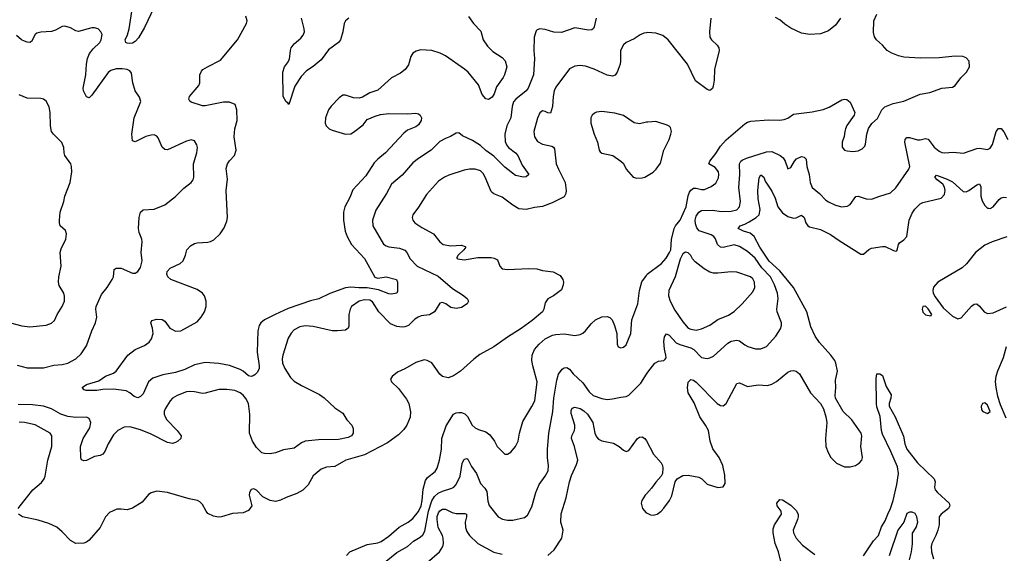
# Model space of a CAD drawing. Header units: inches. Extents: x 1694797 to 1849917, y 907313 to 1017959.
# Tile 134 of 256: x 1745354 to 1752654, y 914598 to 918559. Entities that reach past the tile are written whole.
import ezdxf

# ---------------------------------------------------------------- set-up
doc = ezdxf.new("R2010")
doc.units = ezdxf.units.IN
doc.header["$MEASUREMENT"] = 0
doc.layers.add('B7941', color=7, linetype='Continuous')
doc.layers.add('B7951', color=7, linetype='Continuous')

msp = doc.modelspace()

# ---------------------------------------------------------------- linework, layer by layer
at = {"layer": 'B7941', "color": 5}
for points, elevation in [([(1746350, 918650.9), (1746279.7, 918500.3), (1746234.9, 918425.1), (1746210, 918397.5), (1746190, 918385.5), (1746170, 918381.5), (1746150, 918384.6), (1746142.3, 918390), (1746137.1, 918410), (1746153.5, 918446.5), (1746165.5, 918490), (1746205.2, 918750)], 820), ([(1748681.4, 918581.4), (1748718, 918530), (1748773.2, 918473.2), (1748791.2, 918410), (1748821.4, 918361.4), (1748861.6, 918321.6), (1748930, 918278.9), (1748953.6, 918253.6), (1748964.9, 918210), (1748948, 918150), (1748939.1, 918130), (1748890, 918059.8), (1748871, 918009), (1748856, 917984), (1748830, 917966.8), (1748810.7, 917970.7), (1748783.5, 918003.5), (1748756.5, 918076.5), (1748678.5, 918170), (1748652.8, 918192.8), (1748511.6, 918290), (1748470.6, 918310.6), (1748410, 918330.9), (1748325.4, 918334.6), (1748294.1, 918325.9), (1748268.7, 918310), (1748253.9, 918286.1), (1748236.2, 918223.8), (1748210.8, 918189.2), (1748176.9, 918163.1), (1748110, 918127.8), (1748010, 918035.5), (1747950, 918015.8), (1747896.5, 917983.5), (1747870, 917976), (1747830, 917978.1), (1747770, 917998.9), (1747750, 917998), (1747721.5, 917978.5), (1747663.3, 917916.7), (1747644.7, 917890), (1747621.5, 917830), (1747618.8, 917790), (1747627.2, 917770), (1747647.4, 917750), (1747670, 917738.9), (1747770, 917710.2), (1747810, 917712.4), (1747830, 917723.2), (1747900.7, 917779.3), (1747930, 917818.2), (1747990, 917843.2), (1748030, 917854.5), (1748090, 917861.8), (1748230, 917860.2), (1748290, 917864.6), (1748310, 917859.5), (1748323, 917850), (1748332.2, 917830), (1748330.4, 917810), (1748310, 917779.6), (1748290, 917764.7), (1748230, 917739.3), (1748202.4, 917717.6), (1748065.8, 917570), (1748010, 917524.4), (1747983.4, 917496.6), (1747920.1, 917399.9), (1747824.3, 917295.7), (1747801.3, 917238.7), (1747765.7, 917170), (1747754.6, 917130), (1747754, 917070), (1747767.1, 916990), (1747781.2, 916950), (1747813.6, 916890), (1747910, 916785.3), (1747987.8, 916647.8), (1748010, 916641), (1748070, 916649.6), (1748147, 916630), (1748154.9, 916610), (1748155.4, 916544.6), (1748150, 916529.6), (1748110, 916521.7), (1748090, 916523.5), (1748014.5, 916554.5), (1747930, 916569.9), (1747869, 916569), (1747810, 916574.5), (1747770.8, 916569.2), (1747654.5, 916525.5), (1747572.9, 916487.1), (1747510, 916472.1), (1747345.5, 916414.5), (1747248.3, 916371.7), (1747169.3, 916330.7), (1747141.8, 916310), (1747128.6, 916290), (1747120.6, 916250), (1747115.1, 916090), (1747130.8, 915990), (1747130.1, 915970), (1747117.7, 915942.3), (1747097.5, 915922.5), (1747084.1, 915915.9), (1747070, 915911.6), (1747050, 915915.5), (1747011.3, 915950), (1746990, 915962.9), (1746910, 915991.3), (1746830, 916007.3), (1746730, 916015.7), (1746650, 915997.4), (1746577.6, 915962.4), (1746510, 915940.2), (1746416.3, 915923.7), (1746341.6, 915898.4), (1746310.3, 915870), (1746270, 915782.9), (1746250, 915761.3), (1746230, 915753), (1746202, 915762), (1746170, 915789.2), (1746143.7, 915803.7), (1746050, 915816.8), (1745970, 915813.5), (1745926.6, 915806.6), (1745847.9, 915807.9), (1745832.1, 915812.1), (1745817.2, 915830), (1745850, 915851.8), (1745940.8, 915879.2), (1745990, 915913), (1746050, 915936.3), (1746070, 915950.8), (1746155.6, 916070), (1746209.6, 916110), (1746279.2, 916140.8), (1746313.5, 916166.5), (1746330.9, 916190), (1746342.7, 916230), (1746339.7, 916270), (1746326, 916310), (1746332.9, 916327.1), (1746370, 916336.4), (1746410, 916334), (1746430, 916322), (1746468.2, 916270), (1746481.1, 916261.1), (1746510, 916247.2), (1746548, 916250), (1746670, 916316.9), (1746700.3, 916350), (1746724.2, 916390), (1746737.4, 916430), (1746737.4, 916470), (1746723.5, 916510), (1746709.7, 916530), (1746670, 916556.2), (1746475.6, 916630), (1746452.8, 916650), (1746445.4, 916670), (1746448.2, 916690), (1746470, 916714.4), (1746543.7, 916750), (1746567.3, 916770), (1746584.7, 916810), (1746593.6, 916850), (1746619.8, 916880.3), (1746650, 916897), (1746670, 916902.6), (1746750, 916906.7), (1746770, 916912.2), (1746793.9, 916926.1), (1746840.5, 916970), (1746870, 917014), (1746890, 917064), (1746895.3, 917090), (1746885.5, 917290), (1746895.1, 917375.1), (1746884.8, 917455.2), (1746894.8, 917490), (1746908.6, 917511.4), (1746945.7, 917550), (1746959.7, 917590), (1746945.1, 917690), (1746949.7, 917750), (1746967.3, 917810), (1746964.2, 917890), (1746951.6, 917930), (1746910, 917947.6), (1746866.4, 917946.4), (1746730, 917919), (1746710, 917920.2), (1746626.6, 917946.6), (1746615.4, 917955.4), (1746607.1, 917970), (1746612, 917990), (1746683.1, 918070), (1746690.9, 918090), (1746689.8, 918150), (1746702, 918178), (1746713, 918190), (1746746, 918210), (1746842, 918258), (1746969.8, 918410), (1747035.6, 918530), (1747040.7, 918550), (1747030, 918584)], 820), ([(1745335.9, 915995.9), (1745410, 915975.6), (1745530, 915975.3), (1745606.2, 915993.8), (1745670, 915999.2), (1745710.5, 916009.5), (1745770, 916040.9), (1745810, 916079.6), (1745850, 916139.3), (1745890, 916250.7), (1745917.4, 916310), (1745926.6, 916350), (1745917.7, 916410), (1745922, 916430), (1745961.2, 916518.8), (1746002, 916570), (1746040.8, 916630), (1746048.6, 916650), (1746054.2, 916705.8), (1746070, 916714.4), (1746106.3, 916713.7), (1746190, 916677.4), (1746210, 916677), (1746231, 916689), (1746250, 916720.7), (1746261.5, 916770), (1746256, 916830), (1746261.7, 916910), (1746259.7, 916930), (1746239.3, 916979.3), (1746235.3, 917010), (1746240.5, 917090), (1746249.7, 917130.3), (1746270, 917147.3), (1746350, 917152.4), (1746430, 917183.8), (1746510, 917246.4), (1746570, 917308.2), (1746626.6, 917350), (1746639.5, 917370), (1746645.1, 917390), (1746642.6, 917490), (1746667.6, 917570), (1746671.6, 917610), (1746666.6, 917630), (1746650, 917659), (1746626, 917666), (1746590, 917658.4), (1746450, 917594), (1746430, 917595.1), (1746410, 917613.2), (1746381, 917681), (1746370, 917694.5), (1746350, 917703.6), (1746330, 917703), (1746290, 917691.1), (1746210, 917652), (1746190, 917659), (1746186.2, 917710), (1746202.3, 917830), (1746252.3, 917952.3), (1746243.2, 917983.2), (1746209.4, 918030), (1746194, 918090), (1746182.9, 918162.9), (1746170, 918179.3), (1746150, 918189.4), (1746114.5, 918194.5), (1746070, 918193.5), (1746030, 918181.7), (1746010, 918166), (1745890, 917998.7), (1745870, 917979.5), (1745850, 917986), (1745827.8, 918030), (1745824.4, 918050), (1745844.9, 918150), (1745848.5, 918230), (1745856.9, 918270), (1745872.2, 918307.8), (1745898, 918342), (1745947.4, 918390), (1745957.6, 918410), (1745965.6, 918450), (1745957, 918470), (1745936, 918490), (1745910, 918498.7), (1745890, 918498.7), (1745790, 918472), (1745770, 918475.1), (1745730, 918499.5), (1745690, 918512), (1745670, 918507.3), (1745618.8, 918481.2), (1745590, 918472.2), (1745510, 918465.7), (1745481.8, 918458.2), (1745470, 918449.4), (1745442.4, 918397.6), (1745430.4, 918389.6), (1745410, 918391.6), (1745390, 918399.7), (1745367, 918410), (1745330, 918440.7)], 840), ([(1749627.2, 918570), (1749613.6, 918506.4), (1749607.3, 918492.7), (1749596.5, 918483.5), (1749570, 918481), (1749470, 918498.7), (1749370, 918463.5), (1749313.7, 918466.3), (1749250, 918486), (1749210, 918492), (1749190, 918483.7), (1749183.8, 918476.2), (1749168.8, 918430), (1749166.7, 918330), (1749170.3, 918270), (1749163.5, 918150), (1749123.2, 918050), (1749109.3, 918030), (1749032.4, 917970), (1749015.6, 917950), (1749004.7, 917915.3), (1748994.3, 917830), (1748964.6, 917770), (1748951.9, 917710), (1748953.7, 917653.7), (1748962.2, 917630), (1748976.9, 917610), (1749029.1, 917570), (1749046.4, 917550), (1749079.1, 917479.1), (1749130, 917408.7), (1749107.9, 917392.1), (1749090.3, 917389.7), (1749030, 917402.7), (1748950, 917464), (1748870, 917545.6), (1748810, 917588.1), (1748770, 917624.7), (1748710, 917663.1), (1748637.1, 917697.1), (1748610, 917719), (1748590, 917717.2), (1748548.5, 917691.5), (1748510, 917677.6), (1748470, 917654), (1748405.5, 917590), (1748310.2, 917529.8), (1748270, 917496.3), (1748190, 917404.2), (1748110, 917337.6), (1748073.8, 917270), (1747995.1, 917144.9), (1747970.3, 917070), (1747972.9, 917030), (1748052.4, 916892.4), (1748070, 916880.2), (1748090, 916873.7), (1748170, 916864.1), (1748208.6, 916848.6), (1748224.9, 916830), (1748250, 916783.8), (1748300.4, 916730), (1748455.6, 916655.6), (1748563.5, 916563.5), (1748637.2, 916517.2), (1748670.8, 916490), (1748681, 916470), (1748671, 916450), (1748630, 916422), (1748590, 916414.5), (1748550, 916423.7), (1748513.2, 916450), (1748490, 916459.6), (1748470, 916454.5), (1748430, 916389.6), (1748391.2, 916368.8), (1748330, 916359.7), (1748308.1, 916351.9), (1748283.4, 916336.6), (1748235.5, 916290), (1748210, 916278.3), (1748190, 916276), (1748150, 916282), (1748102.5, 916302.5), (1748016.4, 916390), (1747970, 916464.8), (1747950, 916476.3), (1747910, 916479.5), (1747870, 916468.9), (1747814.6, 916430), (1747803.6, 916410), (1747794.9, 916370), (1747795.4, 916284.6), (1747790, 916269.4), (1747770, 916255.1), (1747711.1, 916248.9), (1747670, 916250.7), (1747530, 916282.4), (1747470, 916286.6), (1747430, 916279.7), (1747390, 916258), (1747366.7, 916233.3), (1747345, 916195), (1747305.2, 916070), (1747301.2, 916041.2), (1747303.6, 916010), (1747319, 915970), (1747362.5, 915902.5), (1747390, 915875.8), (1747443.1, 915843.1), (1747577.5, 915777.5), (1747612, 915752), (1747690, 915678), (1747750, 915638), (1747778.4, 915590), (1747816.4, 915550), (1747825.7, 915525.7), (1747825.7, 915490), (1747813.4, 915470), (1747790, 915457.6), (1747717.5, 915442.5), (1747570, 915439.5), (1747470, 915430.4), (1747442.6, 915417.4), (1747390, 915379.8), (1747310, 915365.1), (1747250, 915343.5), (1747210, 915337.7), (1747170, 915338.3), (1747150, 915344.7), (1747110, 915384), (1747079.8, 915430), (1747058.5, 915490), (1747059.8, 915630), (1747049.8, 915710), (1747030, 915748.2), (1747010, 915772.4), (1746989.6, 915790), (1746950, 915807.2), (1746890, 915814.7), (1746830, 915815.3), (1746730, 915786.4), (1746710, 915785.3), (1746650, 915796.4), (1746610, 915798.7), (1746590, 915795.6), (1746520.7, 915770), (1746486.4, 915750), (1746468.8, 915730), (1746431.8, 915670), (1746424.9, 915650), (1746424.6, 915630), (1746431.8, 915610), (1746446, 915590), (1746522, 915510), (1746550.4, 915470), (1746547.7, 915450), (1746527.7, 915430), (1746510, 915419.7), (1746487.2, 915412.8), (1746450, 915419.7), (1746330, 915482.6), (1746250, 915513.9), (1746170, 915535.8), (1746130, 915534.5), (1746081.6, 915510), (1746050, 915478), (1746011.2, 915410), (1745985.8, 915354.2), (1745970, 915333.3), (1745950, 915324), (1745910, 915317.2), (1745850, 915288.2), (1745830, 915285.6), (1745811.9, 915291.9), (1745807, 915307), (1745806.2, 915390), (1745825.3, 915450), (1745874.6, 915530), (1745880.9, 915570), (1745870, 915599.6), (1745848.5, 915608.4), (1745770, 915605.8), (1745710, 915614.1), (1745658.9, 915630), (1745590, 915669.9), (1745530, 915689.9), (1745450, 915699.2), (1745343.3, 915703.3)], 840), ([(1747793.7, 918570), (1747770.3, 918550), (1747759.5, 918530), (1747750.3, 918470), (1747731.5, 918408.5), (1747717.1, 918390), (1747644.4, 918335.6), (1747590, 918260.7), (1747530, 918210.8), (1747481, 918179), (1747442.2, 918137.8), (1747393.8, 918066.2), (1747350, 917928.7), (1747342, 917942), (1747330, 917949.2), (1747307.6, 917990), (1747304, 918170), (1747317.3, 918210), (1747340.2, 918239.8), (1747353.7, 918266.3), (1747360.9, 918330), (1747367.6, 918350), (1747390, 918379.6), (1747439.4, 918420.6), (1747456.3, 918443.7), (1747464.8, 918470), (1747464.2, 918490), (1747443.4, 918570)], 780), ([(1750000, 918462.2), (1749981.4, 918458.6), (1749953.8, 918446.2), (1749910, 918417), (1749850.8, 918390), (1749830, 918372), (1749808.9, 918330), (1749808.9, 918250), (1749804.9, 918230), (1749783.1, 918170), (1749770, 918147.6), (1749750, 918140.5), (1749710, 918148.4), (1749612.7, 918192.7), (1749550, 918214.5), (1749510, 918218), (1749470, 918213.5), (1749430, 918193.3), (1749330, 918056.9), (1749316.2, 918030), (1749308, 917990), (1749304.5, 917915.5), (1749290, 917865.2), (1749270, 917867), (1749250, 917878.4), (1749230, 917882.9), (1749210, 917866.6), (1749192.5, 917827.5), (1749166.5, 917730), (1749171.8, 917690), (1749193.7, 917653.7), (1749230, 917635.6), (1749300, 917620), (1749312.4, 917612.4), (1749319.7, 917599.7), (1749332.3, 917490), (1749347.7, 917450), (1749399.1, 917350), (1749405.4, 917290), (1749402.6, 917270), (1749390, 917245.3), (1749301.1, 917198.9), (1749230, 917172.9), (1749170, 917165.8), (1749110, 917151), (1749054.9, 917154.9), (1749010, 917182), (1748930, 917241.6), (1748870, 917265.6), (1748857, 917277), (1748850, 917284.5), (1748804.6, 917390), (1748790, 917416.3), (1748770, 917437.2), (1748730, 917449.8), (1748690, 917448.4), (1748650, 917442.6), (1748535.5, 917404.5), (1748503.8, 917390), (1748459.1, 917360.9), (1748370, 917260.5), (1748311.8, 917168.2), (1748269.1, 917110.9), (1748264.4, 917090), (1748268.2, 917070), (1748283, 917050), (1748335.5, 917015.5), (1748422.4, 916970), (1748468.5, 916910), (1748494.9, 916890), (1748550, 916879.8), (1748630, 916885.2), (1748656.7, 916876.7), (1748662, 916870), (1748647.2, 916850), (1748604.9, 916810), (1748593.4, 916790), (1748603.2, 916783.2), (1748650, 916776.1), (1748750, 916792.9), (1748850, 916794.9), (1748871.3, 916790), (1748895.6, 916775.6), (1748913.4, 916730), (1748932, 916710), (1748970, 916705.7), (1749130, 916713.1), (1749188.8, 916708.8), (1749230, 916698.4), (1749310, 916688), (1749359.9, 916659.9), (1749381.6, 916630), (1749386, 916610), (1749384.4, 916590), (1749370, 916553.2), (1749311, 916510), (1749270, 916487.3), (1749250, 916457.2), (1749240.3, 916410), (1749229.1, 916390.9), (1749152.8, 916327.2), (1749073.2, 916266.8), (1748970, 916202.7), (1748870, 916129.6), (1748765.4, 916074.6), (1748720.5, 916039.5), (1748623, 915950), (1748570, 915915.6), (1748530, 915901.6), (1748490, 915909.5), (1748468, 915928), (1748410, 916012.7), (1748375.3, 916030), (1748353.4, 916033.4), (1748290, 916015.1), (1748210, 915967.6), (1748156.1, 915943.9), (1748116, 915910), (1748102.8, 915890), (1748110.7, 915870), (1748161.4, 915821.4), (1748222, 915742), (1748238, 915710), (1748250.5, 915649.5), (1748247.9, 915607.9), (1748225.3, 915550), (1748201.6, 915518.4), (1748162, 915478), (1748081, 915419), (1747910, 915328.3), (1747771.3, 915288.7), (1747690, 915242.4), (1747630, 915238), (1747590, 915223), (1747530, 915173.3), (1747492.8, 915107.2), (1747453.9, 915066.2), (1747410, 915042), (1747330, 915012.4), (1747288.2, 914991.8), (1747250, 914983.1), (1747210.9, 914990.9), (1747157.7, 915017.7), (1747110, 915066.6), (1747090, 915077), (1747070, 915072.7), (1747059.1, 915050), (1747056.3, 915030), (1747076.3, 914950), (1747050, 914915.1), (1747010, 914897.6), (1746932.5, 914892.5), (1746849.6, 914869.6), (1746827.7, 914867.7), (1746790, 914874.5), (1746750, 914893.2), (1746736, 914910), (1746710, 914961.2), (1746690, 914980.9), (1746671.3, 914991.3), (1746610, 915003), (1746450, 915049.6), (1746370, 915059.6), (1746330, 915047), (1746310, 915035.1), (1746262.9, 914977.1), (1746190, 914933.6), (1746150, 914922), (1746106.8, 914926.8), (1746075.2, 914924.8), (1746019.3, 914900.7), (1745990, 914869.2), (1745950, 914789.3), (1745870, 914695.1), (1745850, 914680.7), (1745830, 914673.6), (1745770, 914672), (1745730, 914694.5), (1745670, 914758.4), (1745630, 914791.3), (1745570, 914818.9), (1745490, 914843.5), (1745374, 914870), (1745346, 914890)], 860), ([(1745250, 916317.6), (1745370, 916287.2), (1745430, 916279.5), (1745550, 916291.8), (1745590, 916305.3), (1745613.3, 916326.7), (1745631.3, 916370), (1745669.6, 916430), (1745685.6, 916470), (1745687, 916507), (1745680.9, 916530), (1745646.3, 916586.3), (1745642.4, 916610), (1745645.4, 916650), (1745661.1, 916730), (1745655.1, 916830), (1745662, 916858), (1745696, 916930), (1745702, 916970), (1745694.6, 916994.6), (1745655.3, 917030), (1745649, 917050), (1745649, 917070), (1745655.1, 917130), (1745682.7, 917210), (1745689.3, 917250), (1745729.5, 917350.5), (1745740.9, 917430), (1745739.3, 917470), (1745732.7, 917490), (1745689.5, 917550), (1745682.9, 917570), (1745681.6, 917610), (1745667.9, 917647.9), (1745603.7, 917710), (1745589.5, 917730), (1745583.6, 917770), (1745580.9, 917870), (1745571.7, 917911.7), (1745550, 917953.2), (1745530, 917969.2), (1745510, 917975.1), (1745410, 917976.2), (1745350, 918000.9)], 860), ([(1750000, 917797.1), (1749950, 917785.2), (1749910, 917792.7), (1749830, 917847.3), (1749765.6, 917865.6), (1749670, 917878.7), (1749630, 917871.8), (1749616.1, 917863.9), (1749598.8, 917850), (1749587.3, 917830), (1749587.7, 917790), (1749612.7, 917710), (1749637.1, 917650), (1749650.8, 917590), (1749658.5, 917578.5), (1749670, 917567.3), (1749750.5, 917550.5), (1749811.3, 917510), (1749830.5, 917490.5), (1749850.7, 917450.7), (1749902, 917390), (1749930, 917382.8), (1749970, 917384), (1749990, 917390.8), (1750000, 917396.9)], 880), ([(1747777.7, 914582.3), (1747803, 914610), (1747930, 914662.9), (1748010, 914676.8), (1748034.6, 914685.4), (1748090, 914724.3), (1748167.9, 914792.1), (1748233.1, 914830), (1748270, 914857.7), (1748310, 914907.6), (1748330, 914950.3), (1748339.1, 914990), (1748346.6, 915073.4), (1748361.9, 915138.1), (1748378.5, 915161.5), (1748434.7, 915205.3), (1748449.8, 915230.2), (1748467.3, 915290), (1748482.6, 915370), (1748483.5, 915450), (1748516.2, 915543.8), (1748570, 915630.4), (1748590, 915641.1), (1748610, 915644.6), (1748630, 915643.1), (1748653.6, 915633.6), (1748673.3, 915613.3), (1748708.9, 915550), (1748730.2, 915530.2), (1748756.4, 915516.4), (1748810, 915499.7), (1748838.7, 915478.7), (1748875.3, 915430), (1748894, 915390), (1748950, 915334.8), (1748970, 915334), (1748996, 915350), (1749030, 915390.7), (1749049.7, 915430), (1749059.1, 915490), (1749083.7, 915576.3), (1749152.1, 915687.9), (1749173.1, 915730), (1749189.7, 915870), (1749157.6, 915990), (1749152, 916030), (1749154, 916070), (1749171.6, 916110), (1749206.3, 916150), (1749250, 916190.4), (1749303.7, 916216.3), (1749330, 916222.6), (1749390, 916226.3), (1749470, 916214.9), (1749510, 916222.8), (1749530, 916232.8), (1749549.7, 916250), (1749590, 916300.4), (1749622, 916330), (1749670, 916354), (1749710, 916357.1), (1749730, 916347.3), (1749747.3, 916330), (1749764.9, 916290), (1749780.7, 916230), (1749784, 916150), (1749790, 916132), (1749810, 916122.8), (1749830, 916127.7), (1749850, 916145.5), (1749885.6, 916230), (1749893.6, 916330), (1749936.9, 916450), (1749948.3, 916550), (1749967.3, 916612.7), (1750000, 916659.9)], 860), ([(1748070, 914539.6), (1748150, 914604.6), (1748230, 914649.1), (1748272.7, 914687.3), (1748322.6, 914717.4), (1748344, 914736), (1748356.8, 914763.2), (1748385, 914910), (1748410, 914987.1), (1748430, 915020.5), (1748456.3, 915043.7), (1748490, 915060.4), (1748558.7, 915081.3), (1748571.7, 915088.3), (1748590, 915108.9), (1748619.1, 915170), (1748635.4, 915264.6), (1748650, 915296.4), (1748670, 915302.4), (1748675.9, 915295.9), (1748703, 915243), (1748742, 915190), (1748770, 915117), (1748802.1, 915082.1), (1748817.6, 915057.6), (1748824.3, 914984.3), (1748833.9, 914953.9), (1748902.4, 914870), (1748932.4, 914852.4), (1748970, 914843.2), (1749010, 914845.3), (1749096.6, 914863.4), (1749119, 914881), (1749150, 914943), (1749181.2, 915050), (1749204.8, 915110), (1749251, 915170), (1749271.1, 915210), (1749275.1, 915250), (1749267.6, 915307.6), (1749267.6, 915367.6), (1749277.5, 915490), (1749306, 915650), (1749315.4, 915750), (1749336.1, 915883.9), (1749350, 915928.2), (1749375.5, 915964.5), (1749390, 915974.4), (1749410, 915977.1), (1749430, 915963.8), (1749457, 915930), (1749530, 915863.1), (1749576, 915796), (1749606.7, 915770), (1749670, 915746.2), (1749710, 915740.9), (1749750, 915743.6), (1749810, 915758), (1749850, 915761.5), (1749870, 915771.7), (1749958.1, 915861.9), (1750000, 915926.9)], 840), ([(1749270, 914581.6), (1749316.3, 914623.7), (1749372.3, 914710), (1749382.6, 914770), (1749365.5, 914830), (1749367.9, 914892.1), (1749406.8, 915010), (1749429.9, 915130), (1749444.8, 915175.2), (1749482.7, 915257.3), (1749491.1, 915290), (1749466.7, 915390), (1749445.6, 915450), (1749446.6, 915470), (1749466.4, 915510), (1749470.8, 915530), (1749469.4, 915550), (1749443.5, 915636.5), (1749442.1, 915657.9), (1749450, 915676.5), (1749470, 915683.8), (1749510, 915673.8), (1749536.2, 915656.2), (1749562.7, 915630), (1749603.2, 915570), (1749617.8, 915490), (1749630, 915461.7), (1749645.8, 915445.8), (1749670, 915434.3), (1749755.3, 915415.3), (1749797.6, 915390), (1749830, 915363), (1749850, 915354), (1749870, 915360.7), (1749935.1, 915450), (1749950, 915459.5), (1749970, 915463), (1749990, 915450.8), (1750000, 915432.2)], 820), ([(1745343.7, 914930), (1745357, 914950), (1745451.3, 915070), (1745515, 915125), (1745534.5, 915150), (1745542.7, 915170), (1745562.3, 915290), (1745592.4, 915390), (1745591.8, 915470), (1745579.3, 915490), (1745470, 915551.1), (1745390, 915569.7), (1745350, 915572)], 860), ([(1750000, 915040.3), (1749990.3, 915030), (1749966.5, 914990), (1749962.7, 914970), (1749972, 914930), (1749999.1, 914899.1), (1750000, 914898.6)], 820), ([(1748375.1, 914530), (1748467.7, 914610), (1748492.4, 914650), (1748496.5, 914670), (1748493.4, 914710), (1748487.9, 914730), (1748457.1, 914790), (1748448.7, 914850), (1748450, 914870.5), (1748460.2, 914899.8), (1748470, 914914.3), (1748490, 914925), (1748510, 914925.2), (1748560.8, 914900.8), (1748590, 914892.8), (1748654.3, 914894.3), (1748666, 914890), (1748667.4, 914870), (1748657.7, 914830), (1748659.3, 914790), (1748670, 914759.5), (1748688.3, 914730), (1748750.1, 914670.1), (1748870, 914606.2), (1748930, 914592.6)], 820)]:
    msp.add_lwpolyline(points, dxfattribs=dict(at, elevation=elevation))
at = {"layer": 'B7951', "color": 5}
for points, elevation in [([(1750000, 916659.9), (1750007, 916670), (1750111.8, 916750), (1750147, 916790), (1750172.7, 916830), (1750180.9, 916850), (1750187.6, 916927.6), (1750205.4, 917010), (1750215.8, 917030), (1750250, 917070.4), (1750294.3, 917170), (1750309.4, 917250.6), (1750321.1, 917278.9), (1750330, 917293.7), (1750350, 917308.9), (1750370, 917308.9), (1750410, 917298), (1750430, 917299.5), (1750480.1, 917319.9), (1750515.1, 917345), (1750534.9, 917385.1), (1750537.6, 917410), (1750534, 917430), (1750510, 917461.7), (1750464.2, 917490), (1750471.1, 917510), (1750514.8, 917565.2), (1750550, 917620.3), (1750592.3, 917667.7), (1750730, 917787), (1750750, 917799.5), (1750773.5, 917806.5), (1750904.4, 917815.6), (1750987.7, 917812.3), (1751022.4, 917817.6), (1751050, 917828.8), (1751090, 917857), (1751230, 917874), (1751310, 917892.2), (1751356, 917910), (1751450, 917963.8), (1751470, 917968), (1751485.5, 917965.5), (1751510, 917946), (1751546.8, 917870), (1751540.7, 917850), (1751486.7, 917773.3), (1751476.9, 917750), (1751470.3, 917730), (1751467, 917693), (1751452, 917650), (1751452.2, 917612.2), (1751470, 917590.5), (1751490, 917584.4), (1751530, 917580.4), (1751570, 917584.4), (1751600.1, 917599.9), (1751619.1, 917620.9), (1751624.9, 917635.1), (1751634, 917710), (1751647.5, 917752.5), (1751672.7, 917787.3), (1751713.9, 917826.1), (1751744.7, 917890), (1751768.1, 917911.9), (1751830, 917935.8), (1751910, 917954.9), (1752030, 918005.5), (1752100.7, 918019.3), (1752190, 918050.6), (1752270, 918058.8), (1752290, 918071), (1752332.1, 918127.9), (1752373.2, 918170), (1752396, 918210), (1752393.2, 918250), (1752370, 918275.3), (1752345.2, 918285.2), (1752290, 918289.4), (1752170, 918276.3), (1752030, 918274), (1751910, 918281.3), (1751870, 918289.6), (1751819, 918310), (1751785.2, 918330), (1751749.7, 918369.7), (1751705.2, 918410), (1751692.1, 918432.1), (1751682.9, 918462.9), (1751686, 918550), (1751710, 918600.7)], 860), ([(1750477.6, 918570), (1750467.1, 918470), (1750471.4, 918430), (1750483.6, 918410), (1750524.6, 918370), (1750536.5, 918350), (1750539.6, 918330), (1750504.7, 918190), (1750502, 918110), (1750495.2, 918064.7), (1750490, 918049), (1750470, 918032.7), (1750450, 918040.9), (1750364.8, 918104.8), (1750306.3, 918230), (1750162.9, 918410), (1750122, 918442), (1750070, 918458.3), (1750010, 918464.2), (1750000, 918462.2)], 860), ([(1751438.5, 918570), (1751402, 918518), (1751350, 918477.1), (1751290, 918455), (1751210, 918449.8), (1751150, 918459.2), (1751070, 918496.4), (1751025.6, 918525.6), (1750990, 918557.4), (1750956.3, 918576.3)], 860), ([(1750000, 917396.9), (1750050, 917427.3), (1750072.7, 917450), (1750104.9, 917495.1), (1750130, 917591.3), (1750169.4, 917670), (1750180.9, 917710), (1750186, 917730), (1750178, 917758), (1750169.3, 917769.3), (1750155.5, 917775.5), (1750070, 917803.7), (1750010, 917799.5), (1750000, 917797.1)], 880), ([(1750000, 915926.9), (1750010, 915942.4), (1750062, 916010), (1750090, 916023.8), (1750129.5, 916030.5), (1750139.6, 916040.4), (1750146, 916050), (1750145.6, 916070), (1750133.9, 916113.9), (1750129.8, 916170), (1750134.6, 916205.4), (1750150, 916228.2), (1750170, 916218.3), (1750221.3, 916161.3), (1750248.2, 916148.2), (1750330, 916123.3), (1750352.8, 916110), (1750410, 916052.1), (1750450, 916044.2), (1750471.7, 916048.3), (1750498.6, 916061.4), (1750603, 916157), (1750630, 916173.4), (1750670, 916180.9), (1750690, 916176.5), (1750730, 916144.9), (1750752.8, 916132.8), (1750810, 916117), (1750850, 916115.3), (1750890, 916132.7), (1750959.6, 916210), (1750994.9, 916265.1), (1751002.4, 916290), (1751002.4, 916310), (1750969.7, 916390), (1750968.3, 916410), (1750978, 916490), (1750971.4, 916530), (1750951.3, 916590), (1750920.4, 916650), (1750857, 916717), (1750806.2, 916790), (1750750, 916837.4), (1750690, 916875.3), (1750650, 916888.9), (1750570, 916869), (1750550, 916870.8), (1750528, 916890), (1750513, 916932.9), (1750501.1, 916950), (1750481, 916961), (1750391.3, 916991.3), (1750373.1, 917013.1), (1750364.8, 917044.8), (1750362.9, 917070), (1750370, 917100.2), (1750390, 917130.2), (1750410, 917141.5), (1750490, 917145.3), (1750556.5, 917136.5), (1750630, 917138.5), (1750670, 917147.8), (1750689.8, 917170), (1750696.9, 917210), (1750686.8, 917313.2), (1750693.9, 917410), (1750690.7, 917489.3), (1750701.4, 917510), (1750710, 917515.9), (1750741.6, 917530), (1750890, 917577.9), (1750930, 917579.7), (1750991.7, 917551.7), (1751014.3, 917534.3), (1751028.9, 917510), (1751050, 917451.3), (1751070, 917461), (1751098.3, 917510), (1751113.5, 917526.5), (1751150, 917542.6), (1751170, 917538.4), (1751184.2, 917524.2), (1751190.1, 917470), (1751206.3, 917410), (1751214.2, 917350), (1751230, 917313.4), (1751283.8, 917270), (1751330, 917220.5), (1751350, 917206), (1751401.4, 917181.4), (1751450, 917170.4), (1751490, 917173.7), (1751510, 917186.4), (1751553.6, 917246.4), (1751570, 917250.3), (1751629.2, 917229.2), (1751670, 917226), (1751730, 917250.3), (1751810, 917274.4), (1751849.6, 917310), (1751945.6, 917450), (1751953, 917470), (1751916, 917650), (1751917.6, 917670), (1751930, 917683.8), (1751950, 917684.2), (1752010, 917667.9), (1752030, 917667.9), (1752070, 917677.4), (1752090, 917672.2), (1752133, 917613), (1752170, 917583.6), (1752190, 917573.8), (1752210, 917570.2), (1752275.1, 917575.1), (1752351.2, 917568.8), (1752450, 917603.1), (1752470, 917605.3), (1752530, 917595.8), (1752550, 917604.4), (1752566.4, 917633.6), (1752594, 917730), (1752610, 917750.4), (1752630, 917750.5), (1752650, 917725.5), (1752678.8, 917670)], 840), ([(1750000, 914898.6), (1750030, 914882.8), (1750050, 914880.8), (1750080.7, 914890), (1750110, 914911.6), (1750130, 914933.1), (1750170.8, 914990), (1750190, 915026), (1750214.5, 915130), (1750229.7, 915150.3), (1750270, 915174.9), (1750310, 915177.1), (1750390, 915162.8), (1750410.5, 915150.5), (1750450, 915111.3), (1750530, 915086), (1750568.9, 915091.1), (1750584, 915116), (1750582, 915178), (1750567.8, 915250), (1750538.7, 915310), (1750493, 915373), (1750472.7, 915430), (1750460.3, 915510), (1750438.6, 915550), (1750396.3, 915610), (1750354.2, 915714.2), (1750309.8, 915790), (1750306.1, 915826.1), (1750311.1, 915868.9), (1750330, 915888.4), (1750350, 915883.7), (1750370, 915868.7), (1750524.4, 915710), (1750550, 915695.2), (1750570, 915693.8), (1750591.7, 915710), (1750670, 915858), (1750690, 915863.1), (1750750, 915836.9), (1750830, 915848.3), (1750897.1, 915842.9), (1750930, 915853.2), (1750965.3, 915874.7), (1751050, 915942.3), (1751070, 915951.5), (1751090, 915954), (1751110.2, 915950.2), (1751135.3, 915930), (1751217, 915790), (1751290.3, 915710.3), (1751312.4, 915670), (1751330.3, 915610.3), (1751337, 915570), (1751328.8, 915450), (1751331.7, 915390), (1751347, 915347), (1751368.5, 915310), (1751410, 915268.5), (1751470, 915239.3), (1751510, 915239.3), (1751550, 915250.4), (1751580.7, 915270), (1751596.9, 915290), (1751601.3, 915310), (1751590.7, 915390), (1751598, 915470), (1751592.1, 915490), (1751523.5, 915590), (1751458.9, 915650), (1751403, 915750), (1751398.9, 915770), (1751404.4, 915830), (1751403.3, 915883.3), (1751417.1, 915950), (1751406, 916010), (1751396.8, 916030), (1751367.7, 916070), (1751283.7, 916163.7), (1751251, 916210), (1751218.3, 916278.3), (1751190.5, 916390), (1751089.9, 916570), (1750990, 916695), (1750910, 916766.5), (1750842, 916870), (1750799.8, 916950), (1750770, 916973.5), (1750720.5, 916990), (1750680.5, 917010), (1750695.1, 917030), (1750730, 917040.8), (1750761.8, 917058.2), (1750814.5, 917090), (1750835.4, 917110), (1750843.1, 917150), (1750828.2, 917230), (1750827, 917290), (1750835.8, 917384.2), (1750850, 917406.3), (1750870, 917390.4), (1750880.2, 917360.2), (1750930, 917285), (1750955.2, 917235.2), (1750975.9, 917170), (1751010, 917125), (1751050, 917098.2), (1751090, 917085.4), (1751110.6, 917089.4), (1751150, 917107), (1751170, 917090.5), (1751182.3, 917050), (1751196.5, 917030), (1751210, 917022.3), (1751290, 917002.3), (1751365.6, 916965.6), (1751430, 916919.3), (1751590, 916817.6), (1751610, 916819.3), (1751650, 916854.4), (1751670, 916863.1), (1751750, 916875.3), (1751770, 916874.3), (1751833.3, 916846.7), (1751850, 916841.3), (1751856, 916844), (1751862.7, 916857.3), (1751868.2, 916890), (1751876.2, 916903.8), (1751910, 916925.3), (1751931, 916950), (1751947.8, 917070), (1751970, 917123), (1751990, 917152.7), (1752030, 917192.7), (1752050, 917201.3), (1752185.9, 917234.1), (1752210, 917260.5), (1752214.7, 917290), (1752210, 917316.9), (1752197.8, 917337.8), (1752155.1, 917370), (1752138, 917390), (1752150, 917404.4), (1752230, 917376), (1752270, 917355.3), (1752350, 917282.8), (1752370, 917281.8), (1752390, 917291.1), (1752450, 917333.4), (1752470, 917340.7), (1752478.9, 917318.9), (1752480.8, 917250), (1752490, 917214.8), (1752510, 917179.1), (1752530, 917160.5), (1752539.3, 917159.3), (1752550, 917158.4), (1752570, 917168.7), (1752614.5, 917225.5), (1752630, 917236), (1752650, 917241.7), (1752670, 917239.5)], 820), ([(1752672.7, 916947.3), (1752563.1, 916910), (1752510, 916885), (1752440.2, 916830), (1752372.4, 916747.6), (1752342.1, 916717.9), (1752161.2, 916610), (1752130, 916574.7), (1752123, 916550), (1752126.8, 916530), (1752140.7, 916500.7), (1752200, 916420), (1752270, 916358.2), (1752310, 916337.6), (1752334.9, 916345.1), (1752410, 916433.4), (1752430, 916448.5), (1752450, 916450.5), (1752470, 916433), (1752504.9, 916390), (1752530, 916378.5), (1752570, 916384.2), (1752670, 916427.4)], 820), ([(1752668.1, 916130), (1752645.4, 916050), (1752603.2, 915950), (1752590.2, 915910), (1752586.3, 915873.7), (1752590.1, 915829.9), (1752604, 915764), (1752622.9, 915702.9), (1752664.2, 915604.2)], 820), ([(1751610, 914579.3), (1751684.7, 914690), (1751721.7, 914730), (1751744.4, 914795.6), (1751770, 914840.3), (1751789.2, 914890), (1751810.9, 914930), (1751830.4, 914990), (1751857, 915110), (1751869.4, 915190), (1751861, 915241), (1751813.3, 915353.3), (1751750, 915482), (1751742.9, 915510), (1751733.1, 915613.1), (1751710, 915685.1), (1751706.9, 915710), (1751703.5, 915896.5), (1751710, 915931.3), (1751730, 915931), (1751750, 915917.3), (1751776.9, 915836.9), (1751815.6, 915775.6), (1751812.9, 915750), (1751799.1, 915710), (1751800.2, 915690), (1751844.9, 915610), (1751906.9, 915466.9), (1751916.6, 915410), (1751931.5, 915370), (1752009.1, 915269.1), (1752132.7, 915150), (1752140.4, 915130), (1752136.4, 915090), (1752142.4, 915070), (1752158, 915050), (1752245.1, 914970), (1752249.5, 914950), (1752240.9, 914930), (1752185.3, 914890), (1752171.7, 914870), (1752170.2, 914810), (1752162.2, 914770), (1752147.1, 914730), (1752115.9, 914670), (1752112.1, 914650), (1752113.8, 914610), (1752130, 914557.1)], 780), ([(1750000, 915432.2), (1750053.1, 915333.1), (1750109, 915269), (1750118.7, 915250), (1750122, 915230), (1750120.4, 915190), (1750110.5, 915170), (1750070, 915127.3), (1750038.6, 915081.4), (1750000, 915040.3)], 820), ([(1751009.1, 914489.1), (1750979.9, 914610), (1750955.1, 914670), (1750939.9, 914750), (1750941.2, 914778.8), (1750950, 914809), (1751001.3, 914890), (1750999.1, 914910), (1750971, 914950), (1750968.2, 914970), (1750990, 914998.4), (1751010, 914994), (1751070, 914954.7), (1751110, 914915.5), (1751124.4, 914890), (1751126.3, 914870), (1751121, 914850), (1751088.4, 914770), (1751090.2, 914750), (1751110, 914710.3), (1751158.6, 914658.6), (1751248.8, 914588.8)], 780), ([(1751951.5, 914550), (1751965.7, 914610), (1751972.2, 914667.8), (1751972, 914748), (1751999.3, 914790), (1752011.6, 914828.4), (1752004.3, 914870), (1751993.5, 914893.5), (1751970, 914904.7), (1751950, 914904.6), (1751930, 914894.9), (1751909.7, 914830), (1751865, 914770), (1751799.8, 914580.2)], 760)]:
    msp.add_lwpolyline(points, dxfattribs=dict(at, elevation=elevation))
for points, elevation in [([(1750290, 916834), (1750270, 916822), (1750250, 916782), (1750214, 916650), (1750166.4, 916550), (1750164.7, 916510), (1750177.8, 916470), (1750210, 916402), (1750270, 916316.4), (1750310, 916270.4), (1750330, 916260.8), (1750370, 916255.5), (1750410, 916265.3), (1750470, 916292.8), (1750530, 916334.3), (1750610, 916366.9), (1750650, 916394), (1750709.7, 916450), (1750790, 916538.7), (1750803.8, 916570), (1750802.4, 916610), (1750790, 916635.8), (1750771.6, 916650), (1750670, 916684.7), (1750630, 916687.8), (1750530, 916676.5), (1750498.4, 916678.4), (1750470, 916686.2), (1750429.2, 916709.2), (1750362.2, 916762.2), (1750343.1, 916783.1), (1750330, 916809), (1750310, 916829)], 860), ([(1752070, 916432.6), (1752050.5, 916429.5), (1752045.5, 916410), (1752050, 916388.8), (1752070, 916369.1), (1752110, 916362), (1752115.6, 916370), (1752090, 916414)], 820), ([(1752510, 915716.2), (1752491.3, 915710), (1752482.4, 915690), (1752483.7, 915663.7), (1752494.8, 915650), (1752530, 915636.3), (1752549.2, 915650), (1752530, 915697)], 820)]:
    msp.add_lwpolyline(points, close=True, dxfattribs=dict(at, elevation=elevation))

doc.saveas('drawing.dxf')
